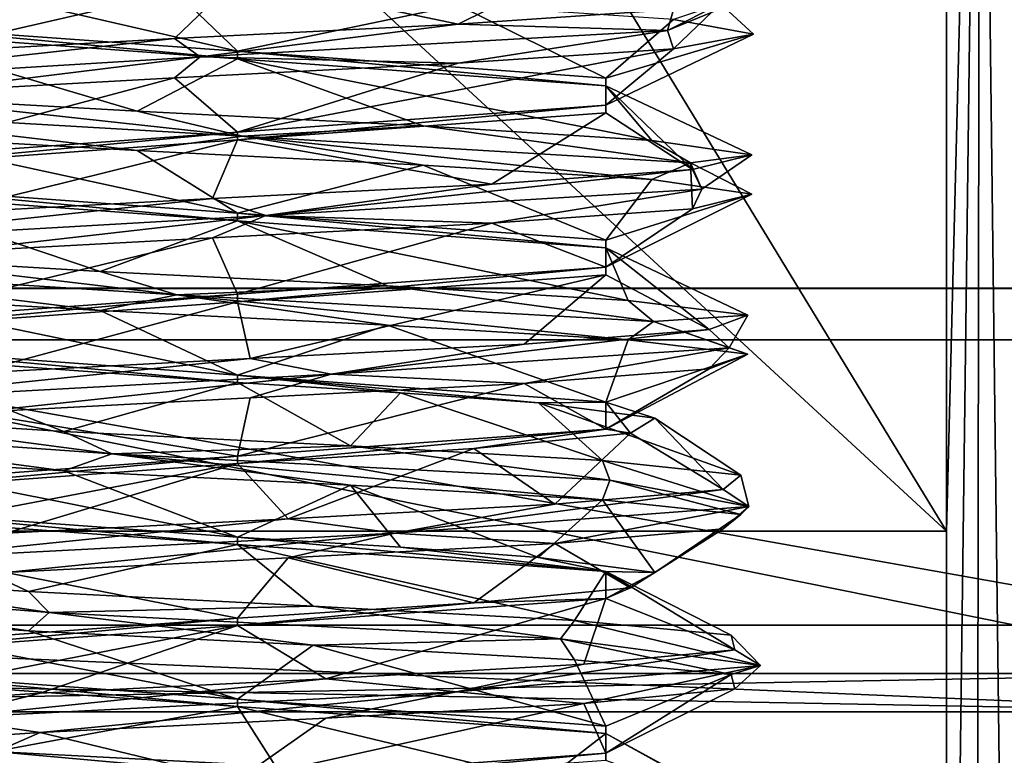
# Model space of a CAD drawing. Header units: millimetres. Extents: x -50 to 50, y -120 to 419.
# Tile 103 of 241: x -1.08 to 3.79, y 104.14 to 107.77. Entities that reach past the tile are written whole.
import ezdxf

# ---------------------------------------------------------------- set-up
doc = ezdxf.new("R2010")
doc.units = ezdxf.units.MM
doc.header["$LTSCALE"] = 81.481481
for name, color, linetype in [('1162', 7, 'CONTINUOUS'), ('1306', 7, 'CONTINUOUS'), ('1332', 7, 'CONTINUOUS'), ('1471', 7, 'CONTINUOUS'), ('1472', 7, 'CONTINUOUS'), ('1473', 7, 'CONTINUOUS'), ('1474', 7, 'CONTINUOUS'), ('1475', 7, 'CONTINUOUS'), ('1476', 7, 'CONTINUOUS'), ('1523', 7, 'CONTINUOUS'), ('1524', 7, 'CONTINUOUS'), ('1525', 7, 'CONTINUOUS'), ('1526', 7, 'CONTINUOUS'), ('1527', 7, 'CONTINUOUS'), ('1540', 7, 'CONTINUOUS'), ('1541', 7, 'CONTINUOUS'), ('1542', 7, 'CONTINUOUS'), ('1543', 7, 'CONTINUOUS'), ('1544', 7, 'CONTINUOUS'), ('23', 7, 'CONTINUOUS'), ('24', 7, 'CONTINUOUS'), ('39', 7, 'CONTINUOUS'), ('41', 7, 'CONTINUOUS'), ('47', 7, 'CONTINUOUS'), ('48', 7, 'CONTINUOUS'), ('50', 7, 'CONTINUOUS'), ('53', 7, 'CONTINUOUS'), ('64', 7, 'CONTINUOUS'), ('65', 7, 'CONTINUOUS')]:
    doc.layers.add(name, color=color, linetype=linetype)

msp = doc.modelspace()

# ---------------------------------------------------------------- linework, layer by layer
at = {"layer": '1162', "linetype": 'CONTINUOUS'}
for points in [[(-19.0165, 106.1934, 71), (23.5, 120, 71), (-23.5, 120, 71), (-19.0165, 106.1934, 71)], [(19.0165, 106.1934, 71), (23.5, 120, 71), (-19.0165, 106.1934, 71), (19.0165, 106.1934, 71)], [(-13.8172, 100.9912, 71), (19.0165, 106.1934, 71), (-19.0165, 106.1934, 71), (-13.8172, 100.9912, 71)], [(13.8172, 100.9912, 71), (19.0165, 106.1934, 71), (-13.8172, 100.9912, 71), (13.8172, 100.9912, 71)]]:
    msp.add_3dface(points, dxfattribs=at)
at = {"layer": '1306', "linetype": 'CONTINUOUS'}
for points in [[(0, 111, 59), (3.5, 105.2476, 59), (-3.5, 111.7084, 59), (0, 111, 59)], [(-3.5, 111.7084, 59), (3.5, 105.2476, 59), (-3.5, 105.2476, 59), (-3.5, 111.7084, 59)], [(3.5, 111.7084, 59), (3.5, 105.2476, 59), (0, 111, 59), (3.5, 111.7084, 59)], [(3.5, 98.7868, 59), (-3.5, 98.7868, 59), (-3.5, 105.2476, 59), (3.5, 98.7868, 59)], [(3.5, 105.2476, 59), (3.5, 98.7868, 59), (-3.5, 105.2476, 59), (3.5, 105.2476, 59)]]:
    msp.add_3dface(points, dxfattribs=at)
at = {"layer": '1332', "linetype": 'CONTINUOUS'}
for points in [[(3.6671, 111.805, 59.0288), (3.8473, 111.878, 59.1403), (3.8218, 99.0916, 59.1173), (3.6671, 111.805, 59.0288)], [(3.5, 98.7868, 59), (3.5, 105.2476, 59), (3.6671, 111.805, 59.0288), (3.5, 98.7868, 59)], [(3.5, 98.7868, 59), (3.6671, 111.805, 59.0288), (3.6463, 98.8732, 59.0219), (3.5, 98.7868, 59)], [(3.5, 105.2476, 59), (3.5, 111.7084, 59), (3.6671, 111.805, 59.0288), (3.5, 105.2476, 59)], [(3.6463, 98.8732, 59.0219), (3.6671, 111.805, 59.0288), (3.8218, 99.0916, 59.1173), (3.6463, 98.8732, 59.0219)]]:
    msp.add_3dface(points, dxfattribs=at)
at = {"layer": '1471', "linetype": 'CONTINUOUS'}
for points in [[(1.8385, 105.5, 62.1615), (2.5249, 105.3693, 64.6205), (1.8009, 105.597, 62.1991), (1.8385, 105.5, 62.1615)], [(1.8009, 105.597, 62.1991), (2.5249, 105.3693, 64.6205), (2.4849, 105.5251, 63.442), (1.8009, 105.597, 62.1991)], [(2.4849, 105.5251, 63.442), (2.5249, 105.3693, 64.6205), (2.3979, 105.4532, 64.858), (2.4849, 105.5251, 63.442)], [(2.4849, 105.3311, 63.442), (1.8385, 105.5, 62.1615), (1.8009, 105.403, 62.1991), (2.4849, 105.3311, 63.442)], [(2.5249, 105.3693, 64.6205), (1.8385, 105.5, 62.1615), (2.4849, 105.3311, 63.442), (2.5249, 105.3693, 64.6205)], [(2.5249, 105.3693, 64.6205), (0.7769, 105.2386, 66.4812), (2.3979, 105.4532, 64.858), (2.5249, 105.3693, 64.6205)], [(2.3979, 105.4532, 64.858), (0.7769, 105.2386, 66.4812), (1.5669, 105.3814, 66.0078), (2.3979, 105.4532, 64.858)], [(1.5669, 105.3814, 66.0078), (0.7769, 105.2386, 66.4812), (0.2496, 105.3095, 66.5345), (1.5669, 105.3814, 66.0078)], [(0.7769, 105.2386, 66.4812), (2.5249, 105.3693, 64.6205), (1.5669, 105.1874, 66.0078), (0.7769, 105.2386, 66.4812)], [(1.5669, 105.1874, 66.0078), (2.5249, 105.3693, 64.6205), (2.3979, 105.2593, 64.858), (1.5669, 105.1874, 66.0078)], [(2.3979, 105.2593, 64.858), (2.5249, 105.3693, 64.6205), (2.4849, 105.3311, 63.442), (2.3979, 105.2593, 64.858)], [(0.7769, 105.2386, 66.4812), (-1.7201, 105.108, 65.9497), (0.2496, 105.3095, 66.5345), (0.7769, 105.2386, 66.4812)], [(0.2496, 105.3095, 66.5345), (-1.7201, 105.108, 65.9497), (-1.1451, 105.2376, 66.2749), (0.2496, 105.3095, 66.5345)], [(-1.7201, 105.108, 65.9497), (0.7769, 105.2386, 66.4812), (-1.1451, 105.0436, 66.2749), (-1.7201, 105.108, 65.9497)], [(-1.1451, 105.0436, 66.2749), (0.7769, 105.2386, 66.4812), (0.2496, 105.1155, 66.5345), (-1.1451, 105.0436, 66.2749)], [(0.2496, 105.1155, 66.5345), (0.7769, 105.2386, 66.4812), (1.5669, 105.1874, 66.0078), (0.2496, 105.1155, 66.5345)], [(-2.5587, 104.9773, 63.5384), (-0.9303, 104.8466, 61.5721), (-2.1176, 105.022, 62.5851), (-2.5587, 104.9773, 63.5384)], [(-0.9303, 104.8466, 61.5721), (-2.5587, 104.9773, 63.5384), (-1.0321, 104.7561, 61.6717), (-0.9303, 104.8466, 61.5721)], [(-1.0321, 104.7561, 61.6717), (-2.5587, 104.9773, 63.5384), (-2.1176, 104.828, 62.5851), (-1.0321, 104.7561, 61.6717)], [(-2.1176, 105.022, 62.5851), (-0.9303, 104.8466, 61.5721), (-1.0321, 104.9501, 61.6717), (-2.1176, 105.022, 62.5851)], [(-1.0321, 104.9501, 61.6717), (-0.9303, 104.8466, 61.5721), (0.3737, 104.8782, 61.4808), (-1.0321, 104.9501, 61.6717)], [(-0.9303, 104.8466, 61.5721), (1.595, 104.7159, 61.9467), (0.3737, 104.8782, 61.4808), (-0.9303, 104.8466, 61.5721)], [(0.3737, 104.8782, 61.4808), (1.595, 104.7159, 61.9467), (1.6635, 104.8064, 62.0715), (0.3737, 104.8782, 61.4808)], [(0.3737, 104.6843, 61.4808), (-0.9303, 104.8466, 61.5721), (-1.0321, 104.7561, 61.6717), (0.3737, 104.6843, 61.4808)], [(1.595, 104.7159, 61.9467), (-0.9303, 104.8466, 61.5721), (0.3737, 104.6843, 61.4808), (1.595, 104.7159, 61.9467)], [(1.595, 104.7159, 61.9467), (2.5825, 104.5852, 64.301), (1.6635, 104.8064, 62.0715), (1.595, 104.7159, 61.9467)], [(1.6635, 104.8064, 62.0715), (2.5825, 104.5852, 64.301), (2.4371, 104.7345, 63.2607), (1.6635, 104.8064, 62.0715)], [(2.4371, 104.7345, 63.2607), (2.5825, 104.5852, 64.301), (2.4545, 104.6626, 64.6793), (2.4371, 104.7345, 63.2607)], [(1.6635, 104.6124, 62.0715), (1.595, 104.7159, 61.9467), (0.3737, 104.6843, 61.4808), (1.6635, 104.6124, 62.0715)], [(2.5825, 104.5852, 64.301), (1.595, 104.7159, 61.9467), (2.4371, 104.5405, 63.2607), (2.5825, 104.5852, 64.301)], [(2.4371, 104.5405, 63.2607), (1.595, 104.7159, 61.9467), (1.6635, 104.6124, 62.0715), (2.4371, 104.5405, 63.2607)], [(2.5825, 104.5852, 64.301), (1.0801, 104.4545, 66.365), (2.4545, 104.6626, 64.6793), (2.5825, 104.5852, 64.301)], [(2.4545, 104.6626, 64.6793), (1.0801, 104.4545, 66.365), (1.7103, 104.5907, 65.887), (2.4545, 104.6626, 64.6793)], [(1.7103, 104.5907, 65.887), (1.0801, 104.4545, 66.365), (0.4354, 104.5189, 66.5093), (1.7103, 104.5907, 65.887)], [(1.0801, 104.4545, 66.365), (2.5825, 104.5852, 64.301), (1.7103, 104.3968, 65.887), (1.0801, 104.4545, 66.365)], [(1.7103, 104.3968, 65.887), (2.5825, 104.5852, 64.301), (2.4545, 104.4686, 64.6793), (1.7103, 104.3968, 65.887)], [(2.4545, 104.4686, 64.6793), (2.5825, 104.5852, 64.301), (2.4371, 104.5405, 63.2607), (2.4545, 104.4686, 64.6793)], [(1.0801, 104.4545, 66.365), (-1.4637, 104.3239, 66.1488), (0.4354, 104.5189, 66.5093), (1.0801, 104.4545, 66.365)], [(0.4354, 104.5189, 66.5093), (-1.4637, 104.3239, 66.1488), (-0.9746, 104.447, 66.3529), (0.4354, 104.5189, 66.5093)], [(-0.9746, 104.447, 66.3529), (-1.4637, 104.3239, 66.1488), (-2.0822, 104.3751, 65.4665), (-0.9746, 104.447, 66.3529)], [(-1.4637, 104.3239, 66.1488), (1.0801, 104.4545, 66.365), (-0.9746, 104.253, 66.3529), (-1.4637, 104.3239, 66.1488)], [(-0.9746, 104.253, 66.3529), (1.0801, 104.4545, 66.365), (0.4354, 104.3249, 66.5093), (-0.9746, 104.253, 66.3529)], [(0.4354, 104.3249, 66.5093), (1.0801, 104.4545, 66.365), (1.7103, 104.3968, 65.887), (0.4354, 104.3249, 66.5093)], [(-2.0822, 104.1811, 65.4665), (-1.4637, 104.3239, 66.1488), (-0.9746, 104.253, 66.3529), (-2.0822, 104.1811, 65.4665)], [(-1.2256, 104.0625, 61.707), (1.3267, 103.9318, 61.764), (-1.2005, 104.1595, 61.7539), (-1.2256, 104.0625, 61.707)], [(-1.2005, 104.1595, 61.7539), (1.3267, 103.9318, 61.764), (0.1874, 104.0876, 61.4601), (-1.2005, 104.1595, 61.7539)]]:
    msp.add_3dface(points, dxfattribs=at)
at = {"layer": '1472', "linetype": 'CONTINUOUS'}
for points in [[(2.0597, 105.0434, 63.5904), (1.8009, 105.403, 62.1991), (1.4849, 105.1184, 62.5151), (2.0597, 105.0434, 63.5904)], [(2.4849, 105.3311, 63.442), (1.8009, 105.403, 62.1991), (2.0597, 105.0434, 63.5904), (2.4849, 105.3311, 63.442)], [(2.3979, 105.2593, 64.858), (2.4849, 105.3311, 63.442), (2.0597, 105.0434, 63.5904), (2.3979, 105.2593, 64.858)], [(1.5669, 105.1874, 66.0078), (2.3979, 105.2593, 64.858), (1.9401, 104.9684, 64.8037), (1.5669, 105.1874, 66.0078)], [(1.9401, 104.9684, 64.8037), (2.3979, 105.2593, 64.858), (2.0597, 105.0434, 63.5904), (1.9401, 104.9684, 64.8037)], [(0.2496, 105.1155, 66.5345), (1.5669, 105.1874, 66.0078), (1.1667, 104.8934, 65.7461), (0.2496, 105.1155, 66.5345)], [(1.1667, 104.8934, 65.7461), (1.5669, 105.1874, 66.0078), (1.9401, 104.9684, 64.8037), (1.1667, 104.8934, 65.7461)], [(-1.1451, 105.0436, 66.2749), (0.2496, 105.1155, 66.5345), (0, 104.8184, 66.1), (-1.1451, 105.0436, 66.2749)], [(0, 104.8184, 66.1), (0.2496, 105.1155, 66.5345), (1.1667, 104.8934, 65.7461), (0, 104.8184, 66.1)], [(-1.8186, 104.685, 65.0501), (-1.1451, 105.0436, 66.2749), (0, 104.8184, 66.1), (-1.8186, 104.685, 65.0501)], [(-1.0321, 104.7561, 61.6717), (-2.1176, 104.828, 62.5851), (0, 104.4184, 61.9), (-1.0321, 104.7561, 61.6717)], [(0, 104.4184, 61.9), (-2.1176, 104.828, 62.5851), (-1.8186, 104.5517, 62.9499), (0, 104.4184, 61.9)], [(0.3737, 104.6843, 61.4808), (-1.0321, 104.7561, 61.6717), (0, 104.4184, 61.9), (0.3737, 104.6843, 61.4808)], [(1.8186, 104.285, 62.9499), (0.3737, 104.6843, 61.4808), (0, 104.4184, 61.9), (1.8186, 104.285, 62.9499)], [(1.6635, 104.6124, 62.0715), (0.3737, 104.6843, 61.4808), (1.8186, 104.285, 62.9499), (1.6635, 104.6124, 62.0715)], [(2.4371, 104.5405, 63.2607), (1.6635, 104.6124, 62.0715), (1.8186, 104.285, 62.9499), (2.4371, 104.5405, 63.2607)], [(2.4545, 104.4686, 64.6793), (2.4371, 104.5405, 63.2607), (1.8186, 104.1517, 65.0501), (2.4545, 104.4686, 64.6793)], [(1.8186, 104.1517, 65.0501), (2.4371, 104.5405, 63.2607), (1.8186, 104.285, 62.9499), (1.8186, 104.1517, 65.0501)], [(1.7103, 104.3968, 65.887), (2.4545, 104.4686, 64.6793), (1.8186, 104.1517, 65.0501), (1.7103, 104.3968, 65.887)], [(0.4354, 104.3249, 66.5093), (1.7103, 104.3968, 65.887), (0, 104.0184, 66.1), (0.4354, 104.3249, 66.5093)], [(0, 104.0184, 66.1), (1.7103, 104.3968, 65.887), (1.8186, 104.1517, 65.0501), (0, 104.0184, 66.1)], [(-0.9746, 104.253, 66.3529), (0.4354, 104.3249, 66.5093), (0, 104.0184, 66.1), (-0.9746, 104.253, 66.3529)], [(-2.0822, 104.1811, 65.4665), (-0.9746, 104.253, 66.3529), (-1.8186, 103.885, 65.0501), (-2.0822, 104.1811, 65.4665)], [(-1.8186, 103.885, 65.0501), (-0.9746, 104.253, 66.3529), (0, 104.0184, 66.1), (-1.8186, 103.885, 65.0501)]]:
    msp.add_3dface(points, dxfattribs=at)
at = {"layer": '1473', "linetype": 'CONTINUOUS'}
for points in [[(1.8009, 105.597, 62.1991), (2.4849, 105.5251, 63.442), (1.4849, 105.8816, 62.5151), (1.8009, 105.597, 62.1991)], [(1.4849, 105.8816, 62.5151), (2.4849, 105.5251, 63.442), (2.0597, 105.8066, 63.5904), (1.4849, 105.8816, 62.5151)], [(2.0597, 105.8066, 63.5904), (2.3979, 105.4532, 64.858), (1.9401, 105.7316, 64.8037), (2.0597, 105.8066, 63.5904)], [(2.4849, 105.5251, 63.442), (2.3979, 105.4532, 64.858), (2.0597, 105.8066, 63.5904), (2.4849, 105.5251, 63.442)], [(1.9401, 105.7316, 64.8037), (1.5669, 105.3814, 66.0078), (1.1667, 105.6566, 65.7461), (1.9401, 105.7316, 64.8037)], [(2.3979, 105.4532, 64.858), (1.5669, 105.3814, 66.0078), (1.9401, 105.7316, 64.8037), (2.3979, 105.4532, 64.858)], [(1.1667, 105.6566, 65.7461), (0.2496, 105.3095, 66.5345), (0, 105.5816, 66.1), (1.1667, 105.6566, 65.7461)], [(1.5669, 105.3814, 66.0078), (0.2496, 105.3095, 66.5345), (1.1667, 105.6566, 65.7461), (1.5669, 105.3814, 66.0078)], [(-1.1451, 105.2376, 66.2749), (-2.1845, 105.1657, 65.3093), (0, 105.5816, 66.1), (-1.1451, 105.2376, 66.2749)], [(0, 105.5816, 66.1), (-2.1845, 105.1657, 65.3093), (-1.8186, 105.4483, 65.0501), (0, 105.5816, 66.1)], [(0.2496, 105.3095, 66.5345), (-1.1451, 105.2376, 66.2749), (0, 105.5816, 66.1), (0.2496, 105.3095, 66.5345)], [(-2.1176, 105.022, 62.5851), (-1.0321, 104.9501, 61.6717), (-1.8186, 105.315, 62.9499), (-2.1176, 105.022, 62.5851)], [(-1.8186, 105.315, 62.9499), (-1.0321, 104.9501, 61.6717), (0, 105.1816, 61.9), (-1.8186, 105.315, 62.9499)], [(-1.0321, 104.9501, 61.6717), (0.3737, 104.8782, 61.4808), (0, 105.1816, 61.9), (-1.0321, 104.9501, 61.6717)], [(0.3737, 104.8782, 61.4808), (1.6635, 104.8064, 62.0715), (0, 105.1816, 61.9), (0.3737, 104.8782, 61.4808)], [(0, 105.1816, 61.9), (1.6635, 104.8064, 62.0715), (1.8186, 105.0483, 62.9499), (0, 105.1816, 61.9)], [(1.6635, 104.8064, 62.0715), (2.4371, 104.7345, 63.2607), (1.8186, 105.0483, 62.9499), (1.6635, 104.8064, 62.0715)], [(2.4371, 104.7345, 63.2607), (2.4545, 104.6626, 64.6793), (1.8186, 105.0483, 62.9499), (2.4371, 104.7345, 63.2607)], [(1.8186, 105.0483, 62.9499), (2.4545, 104.6626, 64.6793), (1.8186, 104.915, 65.0501), (1.8186, 105.0483, 62.9499)], [(1.8186, 104.915, 65.0501), (0.4354, 104.5189, 66.5093), (0, 104.7816, 66.1), (1.8186, 104.915, 65.0501)], [(1.7103, 104.5907, 65.887), (0.4354, 104.5189, 66.5093), (1.8186, 104.915, 65.0501), (1.7103, 104.5907, 65.887)], [(2.4545, 104.6626, 64.6793), (1.7103, 104.5907, 65.887), (1.8186, 104.915, 65.0501), (2.4545, 104.6626, 64.6793)], [(-0.9746, 104.447, 66.3529), (-2.0822, 104.3751, 65.4665), (0, 104.7816, 66.1), (-0.9746, 104.447, 66.3529)], [(0, 104.7816, 66.1), (-2.0822, 104.3751, 65.4665), (-1.8186, 104.6483, 65.0501), (0, 104.7816, 66.1)], [(0.4354, 104.5189, 66.5093), (-0.9746, 104.447, 66.3529), (0, 104.7816, 66.1), (0.4354, 104.5189, 66.5093)], [(-1.8186, 104.515, 62.9499), (-1.2005, 104.1595, 61.7539), (0, 104.3816, 61.9), (-1.8186, 104.515, 62.9499)], [(-1.2005, 104.1595, 61.7539), (0.1874, 104.0876, 61.4601), (0, 104.3816, 61.9), (-1.2005, 104.1595, 61.7539)], [(0.1874, 104.0876, 61.4601), (1.5171, 104.0157, 61.9544), (0, 104.3816, 61.9), (0.1874, 104.0876, 61.4601)], [(0, 104.3816, 61.9), (1.5171, 104.0157, 61.9544), (1.8186, 104.2483, 62.9499), (0, 104.3816, 61.9)], [(1.5171, 104.0157, 61.9544), (2.3761, 103.9439, 63.0834), (1.8186, 104.2483, 62.9499), (1.5171, 104.0157, 61.9544)], [(2.3761, 103.9439, 63.0834), (2.4979, 103.872, 64.4969), (1.8186, 104.2483, 62.9499), (2.3761, 103.9439, 63.0834)], [(1.8186, 104.2483, 62.9499), (2.4979, 103.872, 64.4969), (1.8186, 104.115, 65.0501), (1.8186, 104.2483, 62.9499)]]:
    msp.add_3dface(points, dxfattribs=at)
at = {"layer": '1474', "linetype": 'CONTINUOUS'}
for points in [[(2.3839, 107.8523, 62.9623), (2.1224, 107.7216, 65.5018), (2.5468, 107.897, 64), (2.3839, 107.8523, 62.9623)], [(2.5468, 107.897, 64), (2.1224, 107.7216, 65.5018), (2.1517, 107.8251, 65.3625), (2.5468, 107.897, 64)], [(2.1224, 107.7216, 65.5018), (2.3839, 107.8523, 62.9623), (2.1517, 107.6311, 65.3625), (2.1224, 107.7216, 65.5018)], [(2.1517, 107.6311, 65.3625), (2.3839, 107.8523, 62.9623), (2.5468, 107.703, 64), (2.1517, 107.6311, 65.3625)], [(2.5468, 107.703, 64), (2.3839, 107.8523, 62.9623), (2.1517, 107.7749, 62.6375), (2.5468, 107.703, 64)], [(2.1517, 107.8251, 65.3625), (2.1224, 107.7216, 65.5018), (1.0889, 107.7532, 66.3023), (2.1517, 107.8251, 65.3625)], [(1.0889, 107.7532, 66.3023), (-0.1855, 107.5909, 66.5934), (-0.3118, 107.6814, 66.5276), (1.0889, 107.7532, 66.3023)], [(2.1224, 107.7216, 65.5018), (-0.1855, 107.5909, 66.5934), (1.0889, 107.7532, 66.3023), (2.1224, 107.7216, 65.5018)], [(-0.1855, 107.5909, 66.5934), (2.1224, 107.7216, 65.5018), (1.0889, 107.5593, 66.3023), (-0.1855, 107.5909, 66.5934)], [(1.0889, 107.5593, 66.3023), (2.1224, 107.7216, 65.5018), (2.1517, 107.6311, 65.3625), (1.0889, 107.5593, 66.3023)], [(-0.1855, 107.5909, 66.5934), (-2.3145, 107.4602, 65.1845), (-0.3118, 107.6814, 66.5276), (-0.1855, 107.5909, 66.5934)], [(-0.3118, 107.6814, 66.5276), (-2.3145, 107.4602, 65.1845), (-1.6157, 107.6095, 65.9687), (-0.3118, 107.6814, 66.5276)], [(-2.3145, 107.4602, 65.1845), (-0.1855, 107.5909, 66.5934), (-1.6157, 107.4155, 65.9687), (-2.3145, 107.4602, 65.1845)], [(-1.6157, 107.4155, 65.9687), (-0.1855, 107.5909, 66.5934), (-0.3118, 107.4874, 66.5276), (-1.6157, 107.4155, 65.9687)], [(-0.3118, 107.4874, 66.5276), (-0.1855, 107.5909, 66.5934), (1.0889, 107.5593, 66.3023), (-0.3118, 107.4874, 66.5276)], [(-2.212, 107.3295, 62.6336), (0.0232, 107.1989, 61.4001), (-1.7561, 107.3939, 62.1555), (-2.212, 107.3295, 62.6336)], [(-1.7561, 107.3939, 62.1555), (0.0232, 107.1989, 61.4001), (-0.4969, 107.322, 61.5021), (-1.7561, 107.3939, 62.1555)], [(0.0232, 107.1989, 61.4001), (-2.212, 107.3295, 62.6336), (-0.4969, 107.128, 61.5021), (0.0232, 107.1989, 61.4001)], [(-0.4969, 107.128, 61.5021), (-2.212, 107.3295, 62.6336), (-1.7561, 107.1999, 62.1555), (-0.4969, 107.128, 61.5021)], [(-0.4969, 107.322, 61.5021), (0.0232, 107.1989, 61.4001), (0.9166, 107.2501, 61.6239), (-0.4969, 107.322, 61.5021)], [(0.0232, 107.1989, 61.4001), (2.236, 107.0682, 62.6733), (0.9166, 107.2501, 61.6239), (0.0232, 107.1989, 61.4001)], [(0.9166, 107.2501, 61.6239), (2.236, 107.0682, 62.6733), (2.0456, 107.1782, 62.4829), (0.9166, 107.2501, 61.6239)], [(0.9166, 107.0561, 61.6239), (0.0232, 107.1989, 61.4001), (-0.4969, 107.128, 61.5021), (0.9166, 107.0561, 61.6239)], [(2.236, 107.0682, 62.6733), (0.0232, 107.1989, 61.4001), (2.0456, 106.9843, 62.4829), (2.236, 107.0682, 62.6733)], [(2.0456, 106.9843, 62.4829), (0.0232, 107.1989, 61.4001), (0.9166, 107.0561, 61.6239), (2.0456, 106.9843, 62.4829)], [(2.0456, 107.1782, 62.4829), (2.236, 107.0682, 62.6733), (2.5399, 107.1064, 63.8126), (2.0456, 107.1782, 62.4829)], [(2.5399, 106.9124, 63.8126), (2.236, 107.0682, 62.6733), (2.0456, 106.9843, 62.4829), (2.5399, 106.9124, 63.8126)], [(2.236, 107.0682, 62.6733), (2.293, 106.9375, 65.2256), (2.5399, 107.1064, 63.8126), (2.236, 107.0682, 62.6733)], [(2.293, 106.9375, 65.2256), (2.236, 107.0682, 62.6733), (2.2461, 106.8405, 65.2005), (2.293, 106.9375, 65.2256)], [(2.2461, 106.8405, 65.2005), (2.236, 107.0682, 62.6733), (2.5399, 106.9124, 63.8126), (2.2461, 106.8405, 65.2005)], [(2.5399, 107.1064, 63.8126), (2.293, 106.9375, 65.2256), (2.2461, 107.0345, 65.2005), (2.5399, 107.1064, 63.8126)], [(2.293, 106.9375, 65.2256), (0.1392, 106.8068, 66.5963), (2.2461, 107.0345, 65.2005), (2.293, 106.9375, 65.2256)], [(2.2461, 107.0345, 65.2005), (0.1392, 106.8068, 66.5963), (1.2553, 106.9626, 66.2159), (2.2461, 107.0345, 65.2005)], [(1.2553, 106.9626, 66.2159), (0.1392, 106.8068, 66.5963), (-0.125, 106.8907, 66.5437), (1.2553, 106.9626, 66.2159)], [(0.1392, 106.8068, 66.5963), (2.293, 106.9375, 65.2256), (1.2553, 106.7686, 66.2159), (0.1392, 106.8068, 66.5963)], [(1.2553, 106.7686, 66.2159), (2.293, 106.9375, 65.2256), (2.2461, 106.8405, 65.2005), (1.2553, 106.7686, 66.2159)], [(0.1392, 106.8068, 66.5963), (-2.1488, 106.6761, 65.4637), (-0.125, 106.8907, 66.5437), (0.1392, 106.8068, 66.5963)], [(-0.125, 106.8907, 66.5437), (-2.1488, 106.6761, 65.4637), (-1.4665, 106.8189, 66.0822), (-0.125, 106.8907, 66.5437)], [(-2.1488, 106.6761, 65.4637), (0.1392, 106.8068, 66.5963), (-1.4665, 106.6249, 66.0822), (-2.1488, 106.6761, 65.4637)], [(-1.4665, 106.6249, 66.0822), (0.1392, 106.8068, 66.5963), (-0.125, 106.6968, 66.5437), (-1.4665, 106.6249, 66.0822)], [(-0.125, 106.6968, 66.5437), (0.1392, 106.8068, 66.5963), (1.2553, 106.7686, 66.2159), (-0.125, 106.6968, 66.5437)], [(-2.365, 106.5455, 62.9199), (-0.301, 106.4148, 61.4175), (-1.887, 106.6032, 62.2897), (-2.365, 106.5455, 62.9199)], [(-1.887, 106.6032, 62.2897), (-0.301, 106.4148, 61.4175), (-0.6793, 106.5314, 61.5455), (-1.887, 106.6032, 62.2897)], [(-0.301, 106.4148, 61.4175), (-2.365, 106.5455, 62.9199), (-0.6793, 106.3374, 61.5455), (-0.301, 106.4148, 61.4175)], [(-0.6793, 106.3374, 61.5455), (-2.365, 106.5455, 62.9199), (-1.887, 106.4093, 62.2897), (-0.6793, 106.3374, 61.5455)], [(-0.6793, 106.5314, 61.5455), (-0.301, 106.4148, 61.4175), (0.7393, 106.4595, 61.5629), (-0.6793, 106.5314, 61.5455)], [(-0.301, 106.4148, 61.4175), (2.0533, 106.2841, 62.405), (0.7393, 106.4595, 61.5629), (-0.301, 106.4148, 61.4175)], [(0.7393, 106.4595, 61.5629), (2.0533, 106.2841, 62.405), (1.9285, 106.3876, 62.3365), (0.7393, 106.4595, 61.5629)], [(0.7393, 106.2655, 61.5629), (-0.301, 106.4148, 61.4175), (-0.6793, 106.3374, 61.5455), (0.7393, 106.2655, 61.5629)], [(2.0533, 106.2841, 62.405), (-0.301, 106.4148, 61.4175), (1.9285, 106.1936, 62.3365), (2.0533, 106.2841, 62.405)], [(1.9285, 106.1936, 62.3365), (-0.301, 106.4148, 61.4175), (0.7393, 106.2655, 61.5629), (1.9285, 106.1936, 62.3365)], [(1.9285, 106.3876, 62.3365), (2.0533, 106.2841, 62.405), (2.5192, 106.3157, 63.6263), (1.9285, 106.3876, 62.3365)], [(2.0533, 106.2841, 62.405), (2.4279, 106.1534, 64.9303), (2.5192, 106.3157, 63.6263), (2.0533, 106.2841, 62.405)], [(2.5192, 106.3157, 63.6263), (2.4279, 106.1534, 64.9303), (2.3283, 106.2439, 65.0321), (2.5192, 106.3157, 63.6263)], [(2.4279, 106.1534, 64.9303), (0.4616, 106.0227, 66.5587), (2.3283, 106.2439, 65.0321), (2.4279, 106.1534, 64.9303)], [(2.3283, 106.2439, 65.0321), (0.4616, 106.0227, 66.5587), (1.4149, 106.172, 66.1176), (2.3283, 106.2439, 65.0321)], [(2.5192, 106.1218, 63.6263), (2.0533, 106.2841, 62.405), (1.9285, 106.1936, 62.3365), (2.5192, 106.1218, 63.6263)], [(2.4279, 106.1534, 64.9303), (2.0533, 106.2841, 62.405), (2.5192, 106.1218, 63.6263), (2.4279, 106.1534, 64.9303)], [(1.4149, 106.172, 66.1176), (0.4616, 106.0227, 66.5587), (0.0625, 106.1001, 66.546), (1.4149, 106.172, 66.1176)], [(0.4616, 106.0227, 66.5587), (2.4279, 106.1534, 64.9303), (1.4149, 105.978, 66.1176), (0.4616, 106.0227, 66.5587)], [(1.4149, 105.978, 66.1176), (2.4279, 106.1534, 64.9303), (2.3283, 106.0499, 65.0321), (1.4149, 105.978, 66.1176)], [(2.3283, 106.0499, 65.0321), (2.4279, 106.1534, 64.9303), (2.5192, 106.1218, 63.6263), (2.3283, 106.0499, 65.0321)], [(0.4616, 106.0227, 66.5587), (-1.9497, 105.892, 65.7201), (0.0625, 106.1001, 66.546), (0.4616, 106.0227, 66.5587)], [(0.0625, 106.1001, 66.546), (-1.9497, 105.892, 65.7201), (-1.3093, 106.0282, 66.1845), (0.0625, 106.1001, 66.546)], [(-1.9497, 105.892, 65.7201), (0.4616, 106.0227, 66.5587), (-1.3093, 105.8343, 66.1845), (-1.9497, 105.892, 65.7201)], [(-1.3093, 105.8343, 66.1845), (0.4616, 106.0227, 66.5587), (0.0625, 105.9061, 66.546), (-1.3093, 105.8343, 66.1845)], [(0.0625, 105.9061, 66.546), (0.4616, 106.0227, 66.5587), (1.4149, 105.978, 66.1176), (0.0625, 105.9061, 66.546)], [(-2.4812, 105.7614, 63.2231), (-0.6205, 105.6307, 61.4751), (-2.0078, 105.8126, 62.4331), (-2.4812, 105.7614, 63.2231)], [(-2.0078, 105.8126, 62.4331), (-0.6205, 105.6307, 61.4751), (-0.858, 105.7407, 61.6021), (-2.0078, 105.8126, 62.4331)], [(-0.6205, 105.6307, 61.4751), (-2.4812, 105.7614, 63.2231), (-0.858, 105.5468, 61.6021), (-0.6205, 105.6307, 61.4751)], [(-0.858, 105.5468, 61.6021), (-2.4812, 105.7614, 63.2231), (-2.0078, 105.6186, 62.4331), (-0.858, 105.5468, 61.6021)], [(-0.858, 105.7407, 61.6021), (-0.6205, 105.6307, 61.4751), (0.558, 105.6689, 61.5151), (-0.858, 105.7407, 61.6021)], [(-0.6205, 105.6307, 61.4751), (1.8385, 105.5, 62.1615), (0.558, 105.6689, 61.5151), (-0.6205, 105.6307, 61.4751)], [(1.8385, 105.5, 62.1615), (1.8009, 105.597, 62.1991), (0.558, 105.6689, 61.5151), (1.8385, 105.5, 62.1615)], [(0.558, 105.4749, 61.5151), (-0.6205, 105.6307, 61.4751), (-0.858, 105.5468, 61.6021), (0.558, 105.4749, 61.5151)], [(1.8009, 105.403, 62.1991), (1.8385, 105.5, 62.1615), (-0.6205, 105.6307, 61.4751), (1.8009, 105.403, 62.1991)], [(1.8009, 105.403, 62.1991), (-0.6205, 105.6307, 61.4751), (0.558, 105.4749, 61.5151), (1.8009, 105.403, 62.1991)]]:
    msp.add_3dface(points, dxfattribs=at)
at = {"layer": '1475', "linetype": 'CONTINUOUS'}
for points in [[(0, 107.6184, 61.9), (-1.6157, 107.9905, 62.0313), (-1.7461, 107.7434, 62.8333), (0, 107.6184, 61.9)], [(-0.3118, 107.9186, 61.4724), (-1.6157, 107.9905, 62.0313), (0, 107.6184, 61.9), (-0.3118, 107.9186, 61.4724)], [(1.0889, 107.8468, 61.6977), (-0.3118, 107.9186, 61.4724), (0, 107.6184, 61.9), (1.0889, 107.8468, 61.6977)], [(1.8186, 107.485, 62.9499), (1.0889, 107.8468, 61.6977), (0, 107.6184, 61.9), (1.8186, 107.485, 62.9499)], [(2.1517, 107.7749, 62.6375), (1.0889, 107.8468, 61.6977), (1.8186, 107.485, 62.9499), (2.1517, 107.7749, 62.6375)], [(2.5468, 107.703, 64), (2.1517, 107.7749, 62.6375), (1.8186, 107.485, 62.9499), (2.5468, 107.703, 64)], [(2.1517, 107.6311, 65.3625), (2.5468, 107.703, 64), (1.8186, 107.3517, 65.0501), (2.1517, 107.6311, 65.3625)], [(1.8186, 107.3517, 65.0501), (2.5468, 107.703, 64), (1.8186, 107.485, 62.9499), (1.8186, 107.3517, 65.0501)], [(1.0889, 107.5593, 66.3023), (2.1517, 107.6311, 65.3625), (0, 107.2184, 66.1), (1.0889, 107.5593, 66.3023)], [(0, 107.2184, 66.1), (2.1517, 107.6311, 65.3625), (1.8186, 107.3517, 65.0501), (0, 107.2184, 66.1)], [(-0.3118, 107.4874, 66.5276), (1.0889, 107.5593, 66.3023), (0, 107.2184, 66.1), (-0.3118, 107.4874, 66.5276)], [(-1.6157, 107.4155, 65.9687), (-0.3118, 107.4874, 66.5276), (-1.8186, 107.085, 65.0501), (-1.6157, 107.4155, 65.9687)], [(-1.8186, 107.085, 65.0501), (-0.3118, 107.4874, 66.5276), (0, 107.2184, 66.1), (-1.8186, 107.085, 65.0501)], [(0, 106.8184, 61.9), (-1.7561, 107.1999, 62.1555), (-1.8186, 106.9517, 62.9499), (0, 106.8184, 61.9)], [(-0.4969, 107.128, 61.5021), (-1.7561, 107.1999, 62.1555), (0, 106.8184, 61.9), (-0.4969, 107.128, 61.5021)], [(0.9166, 107.0561, 61.6239), (-0.4969, 107.128, 61.5021), (0, 106.8184, 61.9), (0.9166, 107.0561, 61.6239)], [(1.8186, 106.685, 62.9499), (0.9166, 107.0561, 61.6239), (0, 106.8184, 61.9), (1.8186, 106.685, 62.9499)], [(2.0456, 106.9843, 62.4829), (0.9166, 107.0561, 61.6239), (1.8186, 106.685, 62.9499), (2.0456, 106.9843, 62.4829)], [(2.5399, 106.9124, 63.8126), (2.0456, 106.9843, 62.4829), (1.8186, 106.685, 62.9499), (2.5399, 106.9124, 63.8126)], [(2.2461, 106.8405, 65.2005), (2.5399, 106.9124, 63.8126), (1.8186, 106.5517, 65.0501), (2.2461, 106.8405, 65.2005)], [(1.8186, 106.5517, 65.0501), (2.5399, 106.9124, 63.8126), (1.8186, 106.685, 62.9499), (1.8186, 106.5517, 65.0501)], [(1.2553, 106.7686, 66.2159), (2.2461, 106.8405, 65.2005), (1.8186, 106.5517, 65.0501), (1.2553, 106.7686, 66.2159)], [(-0.125, 106.6968, 66.5437), (1.2553, 106.7686, 66.2159), (0, 106.4184, 66.1), (-0.125, 106.6968, 66.5437)], [(0, 106.4184, 66.1), (1.2553, 106.7686, 66.2159), (1.8186, 106.5517, 65.0501), (0, 106.4184, 66.1)], [(-1.4665, 106.6249, 66.0822), (-0.125, 106.6968, 66.5437), (-1.8186, 106.285, 65.0501), (-1.4665, 106.6249, 66.0822)], [(-1.8186, 106.285, 65.0501), (-0.125, 106.6968, 66.5437), (0, 106.4184, 66.1), (-1.8186, 106.285, 65.0501)], [(-0.6793, 106.3374, 61.5455), (-1.887, 106.4093, 62.2897), (0, 106.0184, 61.9), (-0.6793, 106.3374, 61.5455)], [(0, 106.0184, 61.9), (-1.887, 106.4093, 62.2897), (-1.8186, 106.1517, 62.9499), (0, 106.0184, 61.9)], [(0.7393, 106.2655, 61.5629), (-0.6793, 106.3374, 61.5455), (0, 106.0184, 61.9), (0.7393, 106.2655, 61.5629)], [(1.8186, 105.885, 62.9499), (0.7393, 106.2655, 61.5629), (0, 106.0184, 61.9), (1.8186, 105.885, 62.9499)], [(1.9285, 106.1936, 62.3365), (0.7393, 106.2655, 61.5629), (1.8186, 105.885, 62.9499), (1.9285, 106.1936, 62.3365)], [(2.5192, 106.1218, 63.6263), (1.9285, 106.1936, 62.3365), (1.8186, 105.885, 62.9499), (2.5192, 106.1218, 63.6263)], [(2.3283, 106.0499, 65.0321), (2.5192, 106.1218, 63.6263), (1.8186, 105.7517, 65.0501), (2.3283, 106.0499, 65.0321)], [(1.8186, 105.7517, 65.0501), (2.5192, 106.1218, 63.6263), (1.8186, 105.885, 62.9499), (1.8186, 105.7517, 65.0501)], [(1.4149, 105.978, 66.1176), (2.3283, 106.0499, 65.0321), (1.8186, 105.7517, 65.0501), (1.4149, 105.978, 66.1176)], [(0.0625, 105.9061, 66.546), (1.4149, 105.978, 66.1176), (0, 105.6184, 66.1), (0.0625, 105.9061, 66.546)], [(0, 105.6184, 66.1), (1.4149, 105.978, 66.1176), (1.8186, 105.7517, 65.0501), (0, 105.6184, 66.1)], [(-1.3093, 105.8343, 66.1845), (0.0625, 105.9061, 66.546), (0, 105.6184, 66.1), (-1.3093, 105.8343, 66.1845)], [(-1.3093, 105.8343, 66.1845), (0, 105.6184, 66.1), (-1.8186, 105.485, 65.0501), (-1.3093, 105.8343, 66.1845)], [(-0.858, 105.5468, 61.6021), (-2.0078, 105.6186, 62.4331), (0, 105.2184, 61.9), (-0.858, 105.5468, 61.6021)], [(0, 105.2184, 61.9), (-2.0078, 105.6186, 62.4331), (-1.8186, 105.3517, 62.9499), (0, 105.2184, 61.9)], [(0.558, 105.4749, 61.5151), (-0.858, 105.5468, 61.6021), (0, 105.2184, 61.9), (0.558, 105.4749, 61.5151)], [(0.8036, 105.1684, 62.0599), (0.558, 105.4749, 61.5151), (0, 105.2184, 61.9), (0.8036, 105.1684, 62.0599)], [(1.4849, 105.1184, 62.5151), (1.8009, 105.403, 62.1991), (0.558, 105.4749, 61.5151), (1.4849, 105.1184, 62.5151)], [(1.4849, 105.1184, 62.5151), (0.558, 105.4749, 61.5151), (0.8036, 105.1684, 62.0599), (1.4849, 105.1184, 62.5151)]]:
    msp.add_3dface(points, dxfattribs=at)
at = {"layer": '1476', "linetype": 'CONTINUOUS'}
for points in [[(1.8186, 108.115, 65.0501), (1.0889, 107.7532, 66.3023), (0, 107.9816, 66.1), (1.8186, 108.115, 65.0501)], [(2.1517, 107.8251, 65.3625), (1.0889, 107.7532, 66.3023), (1.8186, 108.115, 65.0501), (2.1517, 107.8251, 65.3625)], [(0, 107.9816, 66.1), (-1.6157, 107.6095, 65.9687), (-1.8186, 107.8483, 65.0501), (0, 107.9816, 66.1)], [(-0.3118, 107.6814, 66.5276), (-1.6157, 107.6095, 65.9687), (0, 107.9816, 66.1), (-0.3118, 107.6814, 66.5276)], [(1.0889, 107.7532, 66.3023), (-0.3118, 107.6814, 66.5276), (0, 107.9816, 66.1), (1.0889, 107.7532, 66.3023)], [(-1.7561, 107.3939, 62.1555), (-0.4969, 107.322, 61.5021), (-1.8186, 107.715, 62.9499), (-1.7561, 107.3939, 62.1555)], [(-1.8186, 107.715, 62.9499), (-0.4969, 107.322, 61.5021), (0, 107.5816, 61.9), (-1.8186, 107.715, 62.9499)], [(-0.4969, 107.322, 61.5021), (0.9166, 107.2501, 61.6239), (0, 107.5816, 61.9), (-0.4969, 107.322, 61.5021)], [(0.9166, 107.2501, 61.6239), (2.0456, 107.1782, 62.4829), (0, 107.5816, 61.9), (0.9166, 107.2501, 61.6239)], [(0, 107.5816, 61.9), (2.0456, 107.1782, 62.4829), (1.8186, 107.4483, 62.9499), (0, 107.5816, 61.9)], [(2.0456, 107.1782, 62.4829), (2.5399, 107.1064, 63.8126), (1.8186, 107.4483, 62.9499), (2.0456, 107.1782, 62.4829)], [(2.5399, 107.1064, 63.8126), (2.2461, 107.0345, 65.2005), (1.8186, 107.4483, 62.9499), (2.5399, 107.1064, 63.8126)], [(1.8186, 107.4483, 62.9499), (2.2461, 107.0345, 65.2005), (1.8186, 107.315, 65.0501), (1.8186, 107.4483, 62.9499)], [(1.8186, 107.315, 65.0501), (1.2553, 106.9626, 66.2159), (0, 107.1816, 66.1), (1.8186, 107.315, 65.0501)], [(2.2461, 107.0345, 65.2005), (1.2553, 106.9626, 66.2159), (1.8186, 107.315, 65.0501), (2.2461, 107.0345, 65.2005)], [(0, 107.1816, 66.1), (-1.4665, 106.8189, 66.0822), (-1.8186, 107.0483, 65.0501), (0, 107.1816, 66.1)], [(-0.125, 106.8907, 66.5437), (-1.4665, 106.8189, 66.0822), (0, 107.1816, 66.1), (-0.125, 106.8907, 66.5437)], [(1.2553, 106.9626, 66.2159), (-0.125, 106.8907, 66.5437), (0, 107.1816, 66.1), (1.2553, 106.9626, 66.2159)], [(-1.887, 106.6032, 62.2897), (-0.6793, 106.5314, 61.5455), (-1.8186, 106.915, 62.9499), (-1.887, 106.6032, 62.2897)], [(-1.8186, 106.915, 62.9499), (-0.6793, 106.5314, 61.5455), (0, 106.7816, 61.9), (-1.8186, 106.915, 62.9499)], [(-0.6793, 106.5314, 61.5455), (0.7393, 106.4595, 61.5629), (0, 106.7816, 61.9), (-0.6793, 106.5314, 61.5455)], [(0.7393, 106.4595, 61.5629), (1.9285, 106.3876, 62.3365), (0, 106.7816, 61.9), (0.7393, 106.4595, 61.5629)], [(0, 106.7816, 61.9), (1.9285, 106.3876, 62.3365), (1.8186, 106.6483, 62.9499), (0, 106.7816, 61.9)], [(1.9285, 106.3876, 62.3365), (2.5192, 106.3157, 63.6263), (1.8186, 106.6483, 62.9499), (1.9285, 106.3876, 62.3365)], [(2.5192, 106.3157, 63.6263), (2.3283, 106.2439, 65.0321), (1.8186, 106.6483, 62.9499), (2.5192, 106.3157, 63.6263)], [(1.8186, 106.6483, 62.9499), (2.3283, 106.2439, 65.0321), (1.8186, 106.515, 65.0501), (1.8186, 106.6483, 62.9499)], [(1.8186, 106.515, 65.0501), (0.0625, 106.1001, 66.546), (0, 106.3816, 66.1), (1.8186, 106.515, 65.0501)], [(1.4149, 106.172, 66.1176), (0.0625, 106.1001, 66.546), (1.8186, 106.515, 65.0501), (1.4149, 106.172, 66.1176)], [(2.3283, 106.2439, 65.0321), (1.4149, 106.172, 66.1176), (1.8186, 106.515, 65.0501), (2.3283, 106.2439, 65.0321)], [(0, 106.3816, 66.1), (-1.3093, 106.0282, 66.1845), (-1.8186, 106.2483, 65.0501), (0, 106.3816, 66.1)], [(0.0625, 106.1001, 66.546), (-1.3093, 106.0282, 66.1845), (0, 106.3816, 66.1), (0.0625, 106.1001, 66.546)], [(-2.0078, 105.8126, 62.4331), (-0.858, 105.7407, 61.6021), (-1.8186, 106.115, 62.9499), (-2.0078, 105.8126, 62.4331)], [(-0.858, 105.7407, 61.6021), (0, 105.9816, 61.9), (-1.8186, 106.115, 62.9499), (-0.858, 105.7407, 61.6021)], [(-0.858, 105.7407, 61.6021), (0.558, 105.6689, 61.5151), (0, 105.9816, 61.9), (-0.858, 105.7407, 61.6021)], [(0, 105.9816, 61.9), (0.558, 105.6689, 61.5151), (0.8036, 105.9316, 62.0599), (0, 105.9816, 61.9)], [(0.558, 105.6689, 61.5151), (1.8009, 105.597, 62.1991), (0.8036, 105.9316, 62.0599), (0.558, 105.6689, 61.5151)], [(1.8009, 105.597, 62.1991), (1.4849, 105.8816, 62.5151), (0.8036, 105.9316, 62.0599), (1.8009, 105.597, 62.1991)]]:
    msp.add_3dface(points, dxfattribs=at)
at = {"layer": '1523', "linetype": 'CONTINUOUS'}
for points in [[(1.8186, 104.285, 62.9499), (0, 104.4184, 61.9), (1.8186, 104.2483, 62.9499), (1.8186, 104.285, 62.9499)], [(0, 104.4184, 61.9), (0, 104.3816, 61.9), (1.8186, 104.2483, 62.9499), (0, 104.4184, 61.9)], [(1.8186, 104.1517, 65.0501), (1.8186, 104.285, 62.9499), (1.8186, 104.115, 65.0501), (1.8186, 104.1517, 65.0501)], [(1.8186, 104.285, 62.9499), (1.8186, 104.2483, 62.9499), (1.8186, 104.115, 65.0501), (1.8186, 104.285, 62.9499)], [(0, 104.0184, 66.1), (1.8186, 104.1517, 65.0501), (0, 103.9816, 66.1), (0, 104.0184, 66.1)], [(1.8186, 104.1517, 65.0501), (1.8186, 104.115, 65.0501), (0, 103.9816, 66.1), (1.8186, 104.1517, 65.0501)]]:
    msp.add_3dface(points, dxfattribs=at)
at = {"layer": '1524', "linetype": 'CONTINUOUS'}
for points in [[(0, 105.1816, 61.9), (1.8186, 105.0483, 62.9499), (0, 105.2184, 61.9), (0, 105.1816, 61.9)], [(1.8186, 105.0483, 62.9499), (0.8036, 105.1684, 62.0599), (0, 105.2184, 61.9), (1.8186, 105.0483, 62.9499)], [(1.8186, 105.0483, 62.9499), (1.4849, 105.1184, 62.5151), (0.8036, 105.1684, 62.0599), (1.8186, 105.0483, 62.9499)], [(2.0597, 105.0434, 63.5904), (1.4849, 105.1184, 62.5151), (1.8186, 105.0483, 62.9499), (2.0597, 105.0434, 63.5904)], [(2.0597, 105.0434, 63.5904), (1.8186, 105.0483, 62.9499), (1.8186, 104.915, 65.0501), (2.0597, 105.0434, 63.5904)], [(1.9401, 104.9684, 64.8037), (2.0597, 105.0434, 63.5904), (1.8186, 104.915, 65.0501), (1.9401, 104.9684, 64.8037)], [(1.1667, 104.8934, 65.7461), (1.9401, 104.9684, 64.8037), (1.8186, 104.915, 65.0501), (1.1667, 104.8934, 65.7461)], [(1.1667, 104.8934, 65.7461), (1.8186, 104.915, 65.0501), (0, 104.7816, 66.1), (1.1667, 104.8934, 65.7461)], [(0, 104.8184, 66.1), (1.1667, 104.8934, 65.7461), (0, 104.7816, 66.1), (0, 104.8184, 66.1)]]:
    msp.add_3dface(points, dxfattribs=at)
at = {"layer": '1525', "linetype": 'CONTINUOUS'}
for points in [[(1.4849, 105.8816, 62.5151), (1.8186, 105.885, 62.9499), (0, 106.0184, 61.9), (1.4849, 105.8816, 62.5151)], [(1.4849, 105.8816, 62.5151), (0, 106.0184, 61.9), (0.8036, 105.9316, 62.0599), (1.4849, 105.8816, 62.5151)], [(0, 106.0184, 61.9), (0, 105.9816, 61.9), (0.8036, 105.9316, 62.0599), (0, 106.0184, 61.9)], [(1.4849, 105.8816, 62.5151), (2.0597, 105.8066, 63.5904), (1.8186, 105.885, 62.9499), (1.4849, 105.8816, 62.5151)], [(2.0597, 105.8066, 63.5904), (1.9401, 105.7316, 64.8037), (1.8186, 105.885, 62.9499), (2.0597, 105.8066, 63.5904)], [(1.9401, 105.7316, 64.8037), (1.8186, 105.7517, 65.0501), (1.8186, 105.885, 62.9499), (1.9401, 105.7316, 64.8037)], [(1.1667, 105.6566, 65.7461), (0, 105.5816, 66.1), (1.8186, 105.7517, 65.0501), (1.1667, 105.6566, 65.7461)], [(0, 105.5816, 66.1), (0, 105.6184, 66.1), (1.8186, 105.7517, 65.0501), (0, 105.5816, 66.1)], [(1.9401, 105.7316, 64.8037), (1.1667, 105.6566, 65.7461), (1.8186, 105.7517, 65.0501), (1.9401, 105.7316, 64.8037)]]:
    msp.add_3dface(points, dxfattribs=at)
at = {"layer": '1526', "linetype": 'CONTINUOUS'}
for points in [[(1.8186, 106.685, 62.9499), (0, 106.8184, 61.9), (1.8186, 106.6483, 62.9499), (1.8186, 106.685, 62.9499)], [(0, 106.8184, 61.9), (0, 106.7816, 61.9), (1.8186, 106.6483, 62.9499), (0, 106.8184, 61.9)], [(1.8186, 106.5517, 65.0501), (1.8186, 106.685, 62.9499), (1.8186, 106.515, 65.0501), (1.8186, 106.5517, 65.0501)], [(1.8186, 106.685, 62.9499), (1.8186, 106.6483, 62.9499), (1.8186, 106.515, 65.0501), (1.8186, 106.685, 62.9499)], [(0, 106.4184, 66.1), (1.8186, 106.5517, 65.0501), (0, 106.3816, 66.1), (0, 106.4184, 66.1)], [(1.8186, 106.5517, 65.0501), (1.8186, 106.515, 65.0501), (0, 106.3816, 66.1), (1.8186, 106.5517, 65.0501)]]:
    msp.add_3dface(points, dxfattribs=at)
at = {"layer": '1527', "linetype": 'CONTINUOUS'}
for points in [[(1.8186, 107.485, 62.9499), (0, 107.6184, 61.9), (1.8186, 107.4483, 62.9499), (1.8186, 107.485, 62.9499)], [(0, 107.6184, 61.9), (0, 107.5816, 61.9), (1.8186, 107.4483, 62.9499), (0, 107.6184, 61.9)], [(1.8186, 107.3517, 65.0501), (1.8186, 107.485, 62.9499), (1.8186, 107.315, 65.0501), (1.8186, 107.3517, 65.0501)], [(1.8186, 107.485, 62.9499), (1.8186, 107.4483, 62.9499), (1.8186, 107.315, 65.0501), (1.8186, 107.485, 62.9499)], [(0, 107.2184, 66.1), (1.8186, 107.3517, 65.0501), (0, 107.1816, 66.1), (0, 107.2184, 66.1)], [(1.8186, 107.3517, 65.0501), (1.8186, 107.315, 65.0501), (0, 107.1816, 66.1), (1.8186, 107.3517, 65.0501)]]:
    msp.add_3dface(points, dxfattribs=at)
at = {"layer": '1540', "linetype": 'CONTINUOUS'}
for points in [[(-1.8186, 104.685, 65.0501), (0, 104.8184, 66.1), (-1.8186, 104.6483, 65.0501), (-1.8186, 104.685, 65.0501)], [(0, 104.8184, 66.1), (0, 104.7816, 66.1), (-1.8186, 104.6483, 65.0501), (0, 104.8184, 66.1)], [(0, 104.4184, 61.9), (-1.8186, 104.5517, 62.9499), (0, 104.3816, 61.9), (0, 104.4184, 61.9)], [(-1.8186, 104.5517, 62.9499), (-1.8186, 104.515, 62.9499), (0, 104.3816, 61.9), (-1.8186, 104.5517, 62.9499)]]:
    msp.add_3dface(points, dxfattribs=at)
at = {"layer": '1541', "linetype": 'CONTINUOUS'}
for points in [[(0, 105.5816, 66.1), (-1.8186, 105.4483, 65.0501), (0, 105.6184, 66.1), (0, 105.5816, 66.1)], [(0, 105.6184, 66.1), (-1.8186, 105.4483, 65.0501), (-1.8186, 105.485, 65.0501), (0, 105.6184, 66.1)], [(-1.8186, 105.315, 62.9499), (0, 105.1816, 61.9), (-1.8186, 105.3517, 62.9499), (-1.8186, 105.315, 62.9499)], [(0, 105.1816, 61.9), (0, 105.2184, 61.9), (-1.8186, 105.3517, 62.9499), (0, 105.1816, 61.9)]]:
    msp.add_3dface(points, dxfattribs=at)
at = {"layer": '1542', "linetype": 'CONTINUOUS'}
for points in [[(-1.8186, 106.285, 65.0501), (0, 106.4184, 66.1), (-1.8186, 106.2483, 65.0501), (-1.8186, 106.285, 65.0501)], [(0, 106.4184, 66.1), (0, 106.3816, 66.1), (-1.8186, 106.2483, 65.0501), (0, 106.4184, 66.1)], [(0, 106.0184, 61.9), (-1.8186, 106.1517, 62.9499), (0, 105.9816, 61.9), (0, 106.0184, 61.9)], [(0, 105.9816, 61.9), (-1.8186, 106.1517, 62.9499), (-1.8186, 106.115, 62.9499), (0, 105.9816, 61.9)]]:
    msp.add_3dface(points, dxfattribs=at)
at = {"layer": '1543', "linetype": 'CONTINUOUS'}
for points in [[(-1.8186, 107.085, 65.0501), (0, 107.2184, 66.1), (-1.8186, 107.0483, 65.0501), (-1.8186, 107.085, 65.0501)], [(0, 107.2184, 66.1), (0, 107.1816, 66.1), (-1.8186, 107.0483, 65.0501), (0, 107.2184, 66.1)], [(0, 106.8184, 61.9), (-1.8186, 106.9517, 62.9499), (0, 106.7816, 61.9), (0, 106.8184, 61.9)], [(-1.8186, 106.9517, 62.9499), (-1.8186, 106.915, 62.9499), (0, 106.7816, 61.9), (-1.8186, 106.9517, 62.9499)]]:
    msp.add_3dface(points, dxfattribs=at)
at = {"layer": '1544', "linetype": 'CONTINUOUS'}
for points in [[(-1.7461, 107.7434, 62.8333), (-1.8186, 107.715, 62.9499), (0, 107.5816, 61.9), (-1.7461, 107.7434, 62.8333)], [(0, 107.6184, 61.9), (-1.7461, 107.7434, 62.8333), (0, 107.5816, 61.9), (0, 107.6184, 61.9)]]:
    msp.add_3dface(points, dxfattribs=at)
at = {"layer": '23', "linetype": 'CONTINUOUS'}
for points in [[(6.4893, 100.0278), (-6.4893, 100.0278), (-16.9893, 107.6565), (6.4893, 100.0278)], [(6.4893, 100.0278), (-16.9893, 107.6565), (-5.0834, 104.3551), (6.4893, 100.0278)], [(5.0834, 104.3551), (6.4893, 100.0278), (-5.0834, 104.3551), (5.0834, 104.3551)]]:
    msp.add_3dface(points, dxfattribs=at)
at = {"layer": '24', "linetype": 'CONTINUOUS'}
for points in [[(-5.0215, 104.5453, 2.3), (5.0215, 104.5453, 2.3), (-5.0215, 104.5453, 0.2), (-5.0215, 104.5453, 2.3)], [(-5.0215, 104.5453, 0.2), (5.0215, 104.5453, 2.3), (5.0215, 104.5453, 0.2), (-5.0215, 104.5453, 0.2)]]:
    msp.add_3dface(points, dxfattribs=at)
at = {"layer": '39', "linetype": 'CONTINUOUS'}
for points in [[(5.0833, 104.3551, 2.5), (-5.0215, 104.5453, 2.3), (-5.0833, 104.3551, 2.5), (5.0833, 104.3551, 2.5)], [(5.0215, 104.5453, 2.3), (-5.0215, 104.5453, 2.3), (5.0833, 104.3551, 2.5), (5.0215, 104.5453, 2.3)]]:
    msp.add_3dface(points, dxfattribs=at)
at = {"layer": '41', "linetype": 'CONTINUOUS'}
for points in [[(5.0834, 104.3551), (-5.0834, 104.3551), (5.0215, 104.5453, 0.2), (5.0834, 104.3551)], [(-5.0834, 104.3551), (-5.0215, 104.5453, 0.2), (5.0215, 104.5453, 0.2), (-5.0834, 104.3551)]]:
    msp.add_3dface(points, dxfattribs=at)
at = {"layer": '47', "linetype": 'CONTINUOUS'}
for points in [[(5.0833, 104.3551, 2.5), (-5.0833, 104.3551, 2.5), (-4.9444, 104.7831, 2.5), (5.0833, 104.3551, 2.5)], [(4.9444, 104.7831, 2.5), (5.0833, 104.3551, 2.5), (-4.9444, 104.7831, 2.5), (4.9444, 104.7831, 2.5)]]:
    msp.add_3dface(points, dxfattribs=at)
at = {"layer": '48', "linetype": 'CONTINUOUS'}
for points in [[(4.9444, 104.7831, 2.5), (-4.9444, 104.7831, 2.5), (4.9443, 104.7831), (4.9444, 104.7831, 2.5)], [(4.9443, 104.7831), (-4.9444, 104.7831, 2.5), (-4.9443, 104.7831), (4.9443, 104.7831)]]:
    msp.add_3dface(points, dxfattribs=at)
at = {"layer": '50', "linetype": 'CONTINUOUS'}
for points in [[(4.4035, 106.4474), (-4.4035, 106.4474), (4.4035, 106.4475, 4), (4.4035, 106.4474)], [(4.4035, 106.4475, 4), (-4.4035, 106.4474), (-4.4035, 106.4475, 4), (4.4035, 106.4475, 4)]]:
    msp.add_3dface(points, dxfattribs=at)
at = {"layer": '53', "linetype": 'CONTINUOUS'}
for points in [[(-5.6263, 102.6915, 6), (0, 101.8, 6), (-5.0216, 104.5454, 6), (-5.6263, 102.6915, 6)], [(-5.0216, 104.5454, 6), (0, 101.8, 6), (5.0216, 104.5454, 6), (-5.0216, 104.5454, 6)], [(0, 101.8, 6), (5.6263, 102.6915, 6), (5.0216, 104.5454, 6), (0, 101.8, 6)]]:
    msp.add_3dface(points, dxfattribs=at)
at = {"layer": '64', "linetype": 'CONTINUOUS'}
for points in [[(-4.4035, 106.4475, 4), (-5.0216, 104.5454, 6), (5.0216, 104.5454, 6), (-4.4035, 106.4475, 4)], [(4.4035, 106.4475, 4), (-4.4035, 106.4475, 4), (5.0216, 104.5454, 6), (4.4035, 106.4475, 4)]]:
    msp.add_3dface(points, dxfattribs=at)
at = {"layer": '65', "linetype": 'CONTINUOUS'}
for points in [[(4.9443, 104.7831), (-4.9443, 104.7831), (-4.4035, 106.4474), (4.9443, 104.7831)], [(4.9443, 104.7831), (-4.4035, 106.4474), (4.4035, 106.4474), (4.9443, 104.7831)]]:
    msp.add_3dface(points, dxfattribs=at)

doc.saveas('drawing.dxf')
